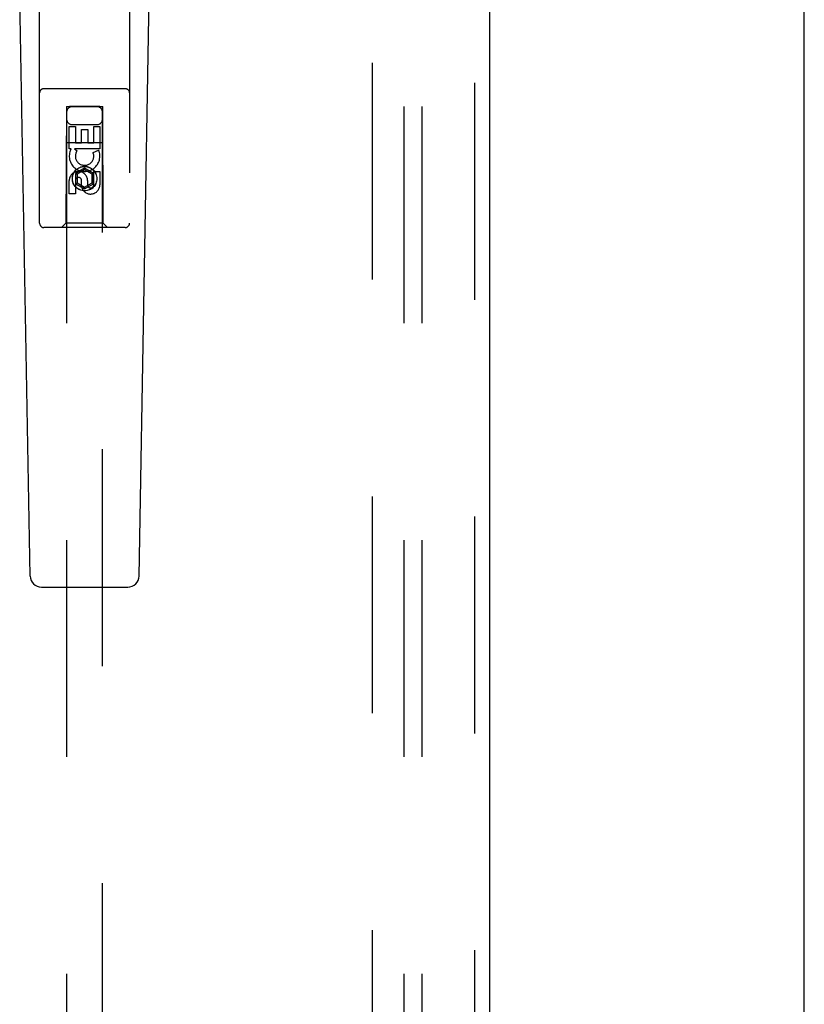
# Model space of a CAD drawing. Header units: inches. Extents: x 0 to 274, y 0 to 177.
# Tile 78 of 138: x 110.65 to 116.1, y 82.79 to 89.63. Entities that reach past the tile are written whole.
import ezdxf

# ---------------------------------------------------------------- set-up
doc = ezdxf.new("R2010")
doc.units = ezdxf.units.IN
doc.header["$LTSCALE"] = 15.069778
doc.header["$MEASUREMENT"] = 0
doc.linetypes.add('HIDDEN', pattern=[0.2, 0.1, -0.1])
doc.layers.get('0').update_dxf_attribs({"linetype": 'CONTINUOUS'})
for name, color, linetype in [('DEFAULT_2', 8, 'HIDDEN'), ('RIGHT_OR_MAIN_DOOR_ASSEMBLY', 7, 'CONTINUOUS'), ('SUBPANEL', 7, 'CONTINUOUS')]:
    doc.layers.add(name, color=color, linetype=linetype)

msp = doc.modelspace()

# ---------------------------------------------------------------- linework, layer by layer
at = {"color": 7, "linetype": 'Continuous'}
msp.add_line((116.1047, 53.3003), (116.1047, 90.7593), dxfattribs=at)
at = {"layer": 'DEFAULT_2', "color": 8, "linetype": 'HIDDEN'}
msp.add_line((113.1047, 60.6963), (113.1047, 121.6963), dxfattribs=at)
at = {"layer": 'RIGHT_OR_MAIN_DOOR_ASSEMBLY', "color": 8, "linetype": 'HIDDEN'}
for p, q in [((113.8132, 122.3423), (113.8132, 60.0503)), ((110.7922, 88.2138), (110.7922, 90.0713)), ((111.4172, 90.0713), (111.4172, 88.2138)), ((111.3872, 89.1488), (110.8222, 89.1488)), ((110.9782, 89.0238), (110.9747, 88.2138)), ((110.9782, 89.0238), (111.2312, 89.0238)), ((110.9797, 89.0255), (110.9797, 61.0238)), ((110.9804, 89.0255), (110.9816, 89.0255)), ((110.9816, 89.0255), (110.9855, 89.0256)), ((111.2097, 89.0256), (110.9997, 89.0256)), ((111.2097, 89.0256), (111.2225, 89.0256)), ((111.2225, 89.0256), (111.227, 89.0255)), ((111.2297, 61.0238), (111.2297, 89.0255)), ((111.2347, 88.2138), (111.2312, 89.0238)), ((110.9868, 89.0225), (110.9824, 89.0225)), ((110.9997, 89.0224), (110.9868, 89.0225)), ((111.2114, 89.0224), (110.9997, 89.0224)), ((111.2238, 89.0225), (111.2114, 89.0224)), ((111.2278, 89.0225), (111.2238, 89.0225)), ((111.229, 89.0225), (111.2278, 89.0225)), ((110.9981, 88.8859), (111.0405, 88.8859)), ((110.9981, 88.7298), (110.9981, 88.8859)), ((111.0197, 88.8988), (111.1897, 88.8988)), ((111.0405, 88.8859), (111.0405, 88.7724)), ((111.1689, 88.8859), (111.2113, 88.8859)), ((111.1689, 88.7724), (111.1689, 88.8859)), ((111.2113, 88.8859), (111.2113, 88.7298)), ((111.084, 88.8646), (111.1264, 88.8646)), ((111.084, 88.7724), (111.084, 88.8646)), ((111.1264, 88.8646), (111.1264, 88.7724)), ((110.9771, 88.7738), (111.2323, 88.7738)), ((111.0405, 88.7724), (111.084, 88.7724)), ((111.1264, 88.7724), (111.1689, 88.7724)), ((111.0104, 88.7298), (110.9981, 88.7298)), ((111.0086, 88.7263), (111.0104, 88.7298)), ((111.2113, 88.7298), (111.0337, 88.7298)), ((111.0337, 88.7298), (111.0523, 88.7168)), ((111.1632, 88.7054), (111.2023, 88.7223)), ((111.1047, 88.5962), (111.0422, 88.5602)), ((111.0422, 88.5602), (111.0522, 88.5544)), ((111.0422, 88.5602), (111.0422, 88.488)), ((111.1047, 88.5847), (111.0522, 88.5544)), ((111.0522, 88.5544), (111.0522, 88.4938)), ((111.1672, 88.5602), (111.1047, 88.5962)), ((111.1047, 88.5962), (111.1047, 88.5847)), ((111.1572, 88.5544), (111.1047, 88.5847)), ((111.1672, 88.5602), (111.1572, 88.5544)), ((111.1572, 88.4938), (111.1572, 88.5544)), ((111.1672, 88.488), (111.1672, 88.5602)), ((111.1689, 88.5735), (111.2113, 88.5735)), ((111.1689, 88.4811), (111.1689, 88.5735)), ((111.2113, 88.5735), (111.2113, 88.4811)), ((110.9981, 88.4172), (110.9981, 88.5096)), ((111.0405, 88.5096), (111.0405, 88.4172)), ((111.0422, 88.488), (111.0522, 88.4938)), ((111.0422, 88.488), (111.1047, 88.4519)), ((111.0522, 88.4938), (111.1047, 88.4634)), ((111.0841, 88.4673), (111.0841, 88.5135)), ((111.1047, 88.4634), (111.1572, 88.4938)), ((111.1047, 88.4519), (111.1672, 88.488)), ((111.125, 88.5096), (111.125, 88.4811)), ((111.1672, 88.488), (111.1572, 88.4938)), ((111.0405, 88.4172), (110.9981, 88.4172)), ((111.1047, 88.4519), (111.1047, 88.4634)), ((110.9747, 88.2138), (110.9447, 88.1838)), ((111.2347, 88.2138), (110.9747, 88.2138)), ((111.2347, 88.2138), (111.2647, 88.1838)), ((111.3872, 88.1838), (110.8222, 88.1838))]:
    msp.add_line(p, q, dxfattribs=at)
at = {"layer": 'RIGHT_OR_MAIN_DOOR_ASSEMBLY', "color": 3, "linetype": 'Continuous'}
msp.add_line((113.9172, 122.3423), (113.9172, 60.0503), dxfattribs=at)
at = {"layer": 'RIGHT_OR_MAIN_DOOR_ASSEMBLY', "color": 7, "linetype": 'Continuous'}
for p, q in [((110.7262, 85.7618), (110.6539, 89.9011)), ((111.4832, 85.7618), (111.5554, 89.9011)), ((110.8049, 85.6844), (111.4045, 85.6844))]:
    msp.add_line(p, q, dxfattribs=at)
at = {"layer": 'RIGHT_OR_MAIN_DOOR_ASSEMBLY', "color": 8, "linetype": 'HIDDEN'}
for points in [[(110.9797, 89.0255), (110.9798, 89.0255), (110.98, 89.0255), (110.9804, 89.0255)], [(110.9824, 89.0225), (110.9809, 89.0225), (110.9804, 89.0225), (110.98, 89.0225), (110.9798, 89.0225), (110.9797, 89.0225)], [(110.9855, 89.0256), (110.9979, 89.0256), (110.9997, 89.0256)], [(111.227, 89.0255), (111.2285, 89.0255), (111.229, 89.0255), (111.2294, 89.0255), (111.2296, 89.0255), (111.2297, 89.0255)], [(111.2297, 89.0225), (111.2296, 89.0225), (111.2294, 89.0225), (111.229, 89.0225)]]:
    msp.add_lwpolyline(points, dxfattribs=at)
for radius in [0.085, 0.0845]:
    msp.add_circle((111.1047, 88.5238), radius, dxfattribs=at)
for centre, radius, start, end in [((110.8222, 89.1188), 0.03, 90, 180), ((111.3872, 89.1188), 0.03, 0, 90), ((111.0197, 88.9838), 0.04, 90, 180), ((111.1897, 88.9838), 0.04, 0, 90), ((111.0197, 88.9388), 0.04, 180, 270), ((111.1897, 88.9388), 0.04, 270, 360), ((111.1046, 88.68), 0.1065, 154.26362, 23.40274), ((111.1046, 88.68), 0.0639, 144.88948, 23.40261), ((111.0616, 88.5096), 0.0635, 0, 180), ((111.0625, 88.5096), 0.0219, 10.307, 180), ((111.1469, 88.481), 0.0644, 192.29948, 0.07752), ((111.1469, 88.4811), 0.0219, 179.90115, 360), ((110.8222, 88.2138), 0.03, 180, 270), ((111.3872, 88.2138), 0.03, 270, 360)]:
    msp.add_arc(centre, radius, start, end, dxfattribs=at)
at = {"layer": 'RIGHT_OR_MAIN_DOOR_ASSEMBLY', "color": 7, "linetype": 'Continuous'}
for centre, start, end in [((110.8049, 85.7632), 181, 270), ((111.4045, 85.7632), 270, 359)]:
    msp.add_arc(centre, 0.0787, start, end, dxfattribs=at)
at = {"layer": 'SUBPANEL', "color": 8, "linetype": 'HIDDEN'}
for p, q in [((113.3234, 119.165), (113.3234, 63.2275)), ((113.4484, 119.165), (113.4484, 63.2275))]:
    msp.add_line(p, q, dxfattribs=at)

doc.saveas('drawing.dxf')
